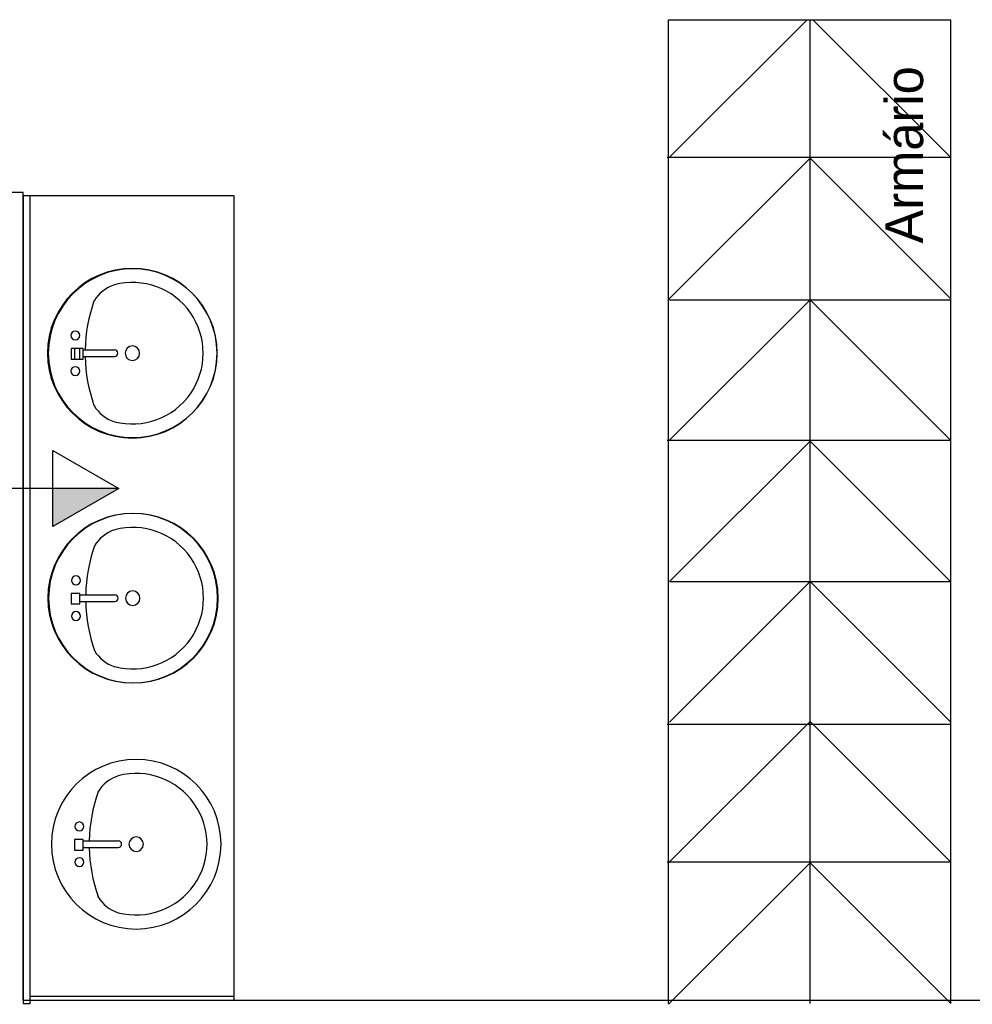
# Model space of a CAD drawing. Header units: millimetres. Extents: x 15 to 133, y 12 to 160.
# Tile 17 of 92: x 41.79 to 44.5, y 45.14 to 47.95. Entities that reach past the tile are written whole.
import ezdxf

# ---------------------------------------------------------------- set-up
doc = ezdxf.new("R2010")
doc.units = ezdxf.units.MM
doc.header["$MEASUREMENT"] = 0
doc.layers.add('Layout - Marco Polo', color=252, linetype='Continuous', lineweight=25)
doc.layers.add('Parede - Marco Polo', color=7, linetype='Continuous')
doc.styles.add('CenturyGothic', font='GOTHIC.TTF')

msp = doc.modelspace()

# ---------------------------------------------------------------- hatches: boundary and pattern name
at = {"layer": 'Layout - Marco Polo', "linetype": 'Continuous'}
msp.add_hatch(color=256, dxfattribs=at).paths.add_polyline_path([(41.8857, 46.6109), (42.0732, 46.6109), (41.8857, 46.5027)])

# ---------------------------------------------------------------- linework, layer by layer
at = {"layer": 'Layout - Marco Polo'}
for p, q in [((43.6371, 47.9452), (44.4396, 47.9452)), ((43.6371, 47.5512), (44.0311, 47.9452)), ((43.6371, 45.1462), (43.6371, 47.9452)), ((44.0396, 45.1462), (44.0396, 47.9452)), ((44.4396, 47.5532), (44.0476, 47.9452)), ((44.4396, 45.1462), (44.4396, 47.9452)), ((44.4396, 47.5532), (43.6331, 47.5532)), ((43.6371, 47.1487), (44.0396, 47.5512)), ((44.4396, 47.1507), (44.0396, 47.5512)), ((41.8011, 47.4537), (40.9911, 47.4537)), ((41.8011, 45.1557), (41.8011, 47.4537)), ((41.8211, 47.4437), (41.8011, 47.4437)), ((41.8011, 47.4437), (41.8011, 45.1457)), ((42.4011, 47.4437), (41.8211, 47.4437)), ((41.8211, 45.1457), (41.8211, 47.4437)), ((42.4011, 45.1662), (42.4011, 47.4437)), ((43.6371, 46.7462), (44.0396, 47.1482)), ((43.6396, 47.1482), (44.4391, 47.1482)), ((44.4396, 46.7482), (44.0396, 47.1482)), ((41.9626, 47.0097), (41.9371, 47.0097)), ((41.9371, 47.0097), (41.9371, 46.9797)), ((41.9721, 47.0097), (41.9471, 47.0097)), ((41.9471, 47.0097), (41.9471, 46.9797)), ((41.9626, 46.9797), (41.9626, 47.0097)), ((41.9721, 46.9797), (41.9721, 47.0097)), ((41.9721, 47.0057), (42.0606, 47.0057)), ((41.9721, 46.9867), (42.0606, 46.9867)), ((41.9371, 46.9797), (41.9626, 46.9797)), ((41.9471, 46.9797), (41.9721, 46.9797)), ((44.4396, 46.7482), (43.6331, 46.7482)), ((43.6396, 46.3462), (44.0396, 46.7462)), ((44.4391, 46.3462), (44.0396, 46.7462)), ((41.8857, 46.7192), (42.0732, 46.6109)), ((41.8857, 46.5027), (41.8857, 46.7192)), ((44.4396, 46.3907), (44.4396, 46.6612)), ((41.8857, 46.6109), (41.7576, 46.6109)), ((42.0732, 46.6109), (41.8857, 46.6109)), ((42.0732, 46.6109), (41.8857, 46.5027)), ((43.6396, 45.9462), (44.0396, 46.3462)), ((43.6396, 46.3462), (44.4391, 46.3462)), ((44.4396, 45.9462), (44.0396, 46.3462)), ((41.9626, 46.3127), (41.9371, 46.3127)), ((41.9371, 46.3127), (41.9371, 46.2827)), ((41.9626, 46.2827), (41.9626, 46.3127)), ((41.9371, 46.2827), (41.9626, 46.2827)), ((41.9626, 46.3087), (42.0616, 46.3087)), ((41.9626, 46.2897), (42.0616, 46.2897)), ((43.6371, 45.5462), (44.0396, 45.9482)), ((44.4396, 45.5482), (44.0396, 45.9482)), ((44.4396, 45.9402), (43.6331, 45.9402)), ((41.9721, 45.6127), (41.9471, 45.6127)), ((41.9471, 45.6127), (41.9471, 45.5827)), ((41.9721, 45.5827), (41.9721, 45.6127)), ((41.9721, 45.6087), (42.0716, 45.6087)), ((41.9471, 45.5827), (41.9721, 45.5827)), ((41.9721, 45.5897), (42.0716, 45.5897)), ((44.4396, 45.5482), (43.6331, 45.5482)), ((43.6371, 45.1437), (44.0396, 45.5462)), ((44.4396, 45.1462), (44.0396, 45.5462)), ((44.4396, 45.1557), (44.4396, 45.4262)), ((42.4011, 45.1662), (41.8211, 45.1662)), ((41.8011, 45.1557), (45.4316, 45.1557)), ((41.8011, 45.1457), (41.8211, 45.1457))]:
    msp.add_line(p, q, dxfattribs=at)
for centre, radius, start, end in [((42.1116, 46.9962), 0.2413, 90, 270), ((42.1126, 46.9962), 0.24, 90, 270), ((42.1116, 46.9962), 0.2413, 270, 90), ((42.1126, 46.9962), 0.24, 270, 90), ((42.0926, 47.0912), 0.1045, 107.81, 149.207), ((42.1116, 46.9962), 0.2014, 255.307, 104.693), ((42.4296, 46.9962), 0.4523, 160.791, 178.793), ((41.9496, 47.0467), 0.0127, 90, 270), ((41.9496, 47.0467), 0.0127, 270, 90), ((42.1116, 46.9962), 0.0206, 90, 270), ((42.1116, 46.9962), 0.0206, 270, 90), ((42.4296, 46.9962), 0.4523, 181.207, 199.209), ((42.0606, 46.9962), 0.00953, 270, 90), ((41.9496, 46.9452), 0.0127, 90, 270), ((41.9496, 46.9452), 0.0127, 270, 90), ((42.0926, 46.9007), 0.1045, 210.793, 252.19), ((42.1126, 46.2992), 0.2413, 90, 270), ((42.1146, 46.2992), 0.2413, 90, 270), ((42.1126, 46.2992), 0.2413, 270, 90), ((42.1146, 46.2992), 0.2413, 270, 90), ((42.0936, 46.3942), 0.1045, 107.81, 149.207), ((42.1126, 46.2992), 0.2014, 255.307, 104.693), ((42.4311, 46.2992), 0.4523, 160.791, 178.793), ((41.9511, 46.3497), 0.0127, 90, 270), ((41.9511, 46.3497), 0.0127, 270, 90), ((42.1126, 46.2992), 0.0206, 90, 270), ((42.1126, 46.2992), 0.0206, 270, 90), ((42.4311, 46.2992), 0.4523, 181.207, 199.209), ((42.0616, 46.2992), 0.00953, 270, 90), ((41.9511, 46.2482), 0.0127, 90, 270), ((41.9511, 46.2482), 0.0127, 270, 90), ((42.0936, 46.2037), 0.1045, 210.793, 252.19), ((42.1226, 45.5992), 0.2413, 90, 270), ((42.1226, 45.5992), 0.2413, 90, 270), ((42.1226, 45.5992), 0.2413, 270, 90), ((42.1226, 45.5992), 0.2413, 270, 90), ((42.1036, 45.6942), 0.1045, 107.81, 149.207), ((42.1226, 45.5992), 0.2014, 255.307, 104.693), ((42.4411, 45.5992), 0.4523, 160.791, 178.793), ((41.9611, 45.6497), 0.0127, 90, 270), ((41.9611, 45.6497), 0.0127, 270, 90), ((42.0716, 45.5992), 0.00953, 270, 90), ((42.1226, 45.5992), 0.0206, 90, 270), ((42.1226, 45.5992), 0.0206, 270, 90), ((42.4411, 45.5992), 0.4523, 181.207, 199.209), ((41.9611, 45.5482), 0.0127, 90, 270), ((41.9611, 45.5482), 0.0127, 270, 90), ((42.1036, 45.5037), 0.1045, 210.793, 252.19)]:
    msp.add_arc(centre, radius, start, end, dxfattribs=at)
at = {"layer": 'Parede - Marco Polo'}
msp.add_line((42.4011, 45.1557), (42.4011, 45.1662), dxfattribs=at)

# ---------------------------------------------------------------- texts
at = {"layer": 'Layout - Marco Polo', "color": 7, "insert": (44.3627, 47.3083), "char_height": 0.10778, "width": 0.905381, "attachment_point": 7, "rotation": 90.0002, "line_spacing_factor": 0.798, "style": 'CenturyGothic'}
msp.add_mtext('Armário', dxfattribs=at)

doc.saveas('drawing.dxf')
